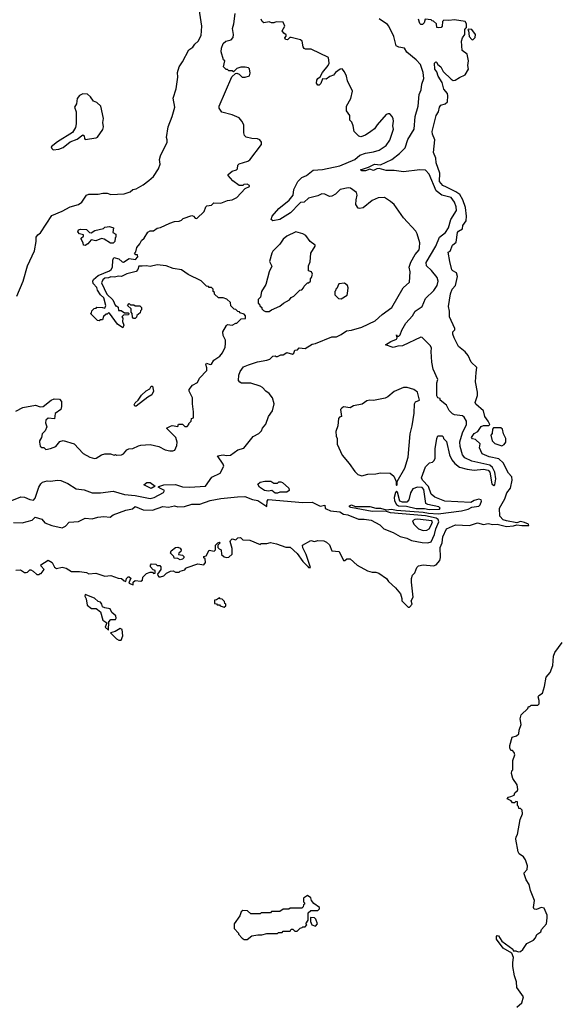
# Model space of a CAD drawing. Extents: x 2348354 to 2479840, y 460476 to 613653.
# Tile 138 of 256: x 2384808 to 2389445, y 554110 to 562611. Entities that reach past the tile are written whole.
import ezdxf

# ---------------------------------------------------------------- set-up
doc = ezdxf.new("R2010")
doc.units = 0

msp = doc.modelspace()

# ---------------------------------------------------------------- linework, layer by layer
at = {"layer": '0CON05XD'}
for points in [[(2384782.5, 560225), (2384838, 560355), (2384874.2, 560485.8), (2384935.7, 560614.3), (2384951.4, 560695), (2384951.1, 560735), (2384964.2, 560755), (2384987.6, 560772.4), (2385085, 560920.8), (2385175, 560957.5), (2385245, 560994.2), (2385315, 561016), (2385344.2, 561035.8), (2385384.3, 561095.7), (2385405, 561106.2), (2385485, 561104), (2385525.5, 561114.5), (2385565, 561114.2), (2385595, 561101.9), (2385711.7, 561108.3), (2385762.5, 561125), (2385786, 561144), (2385815, 561152), (2385875.7, 561184.3), (2385925, 561223.3), (2385965, 561256.2), (2386007.1, 561325), (2386020.8, 561365), (2386017.1, 561405), (2386024.3, 561435), (2386081.2, 561555), (2386083.6, 561573.6), (2386077.5, 561595), (2386090, 561685), (2386126.2, 561775), (2386148, 561855), (2386133.8, 561935), (2386160, 562015), (2386173.8, 562115), (2386172, 562155), (2386185.8, 562205), (2386215, 562246.2), (2386270, 562350), (2386303.3, 562375), (2386320.3, 562399.7), (2386350, 562425), (2386376.2, 562475), (2386383.3, 562555), (2386360, 562705)], [(2385080, 559325), (2385105, 559337.5), (2385152.5, 559335), (2385170, 559315), (2385168.8, 559271.2), (2385162.5, 559245), (2385115, 559210), (2385110, 559165), (2385055, 559170.8), (2385034, 559155), (2385031.7, 559131.7), (2385042.5, 559095), (2385028.3, 559061.7), (2385002.5, 559035), (2384997, 559003), (2384980, 558975), (2384980, 558965), (2384985, 558930), (2384998.3, 558918.3), (2385017, 558917), (2385035, 558900), (2385075, 558907.5), (2385120, 558925), (2385155, 558970), (2385185, 558977.5), (2385278.3, 558948.3), (2385357, 558867), (2385414.1, 558834.1), (2385455, 558823.3), (2385470, 558825), (2385515, 558853.3), (2385545, 558863.3), (2385593, 558863), (2385625, 558852.5), (2385635, 558857.5), (2385645, 558852.5), (2385687, 558853), (2385706.4, 558863.6), (2385733.6, 558896.4), (2385750, 558905), (2385785, 558910), (2385835, 558933.3), (2385855, 558936.7), (2385935, 558942.5), (2386010, 558925), (2386065, 558896.7), (2386105, 558887.5), (2386131.7, 558888.3), (2386147.5, 558895), (2386166.7, 558935), (2386170, 558965), (2386156.7, 559005), (2386077.5, 559085), (2386112.5, 559102.5), (2386125, 559106.7), (2386175, 559100), (2386181.7, 559118.3), (2386215, 559120), (2386235, 559100), (2386255, 559100), (2386270, 559115), (2386270, 559125), (2386290, 559145), (2386291.7, 559168.3), (2386310, 559175), (2386310, 559225), (2386300, 559295), (2386302.5, 559345), (2386272.5, 559405), (2386273, 559417), (2386300, 559455), (2386345, 559477.5), (2386361.2, 559515), (2386425, 559582.5), (2386426.2, 559606.2), (2386417.5, 559635), (2386423.6, 559646.4), (2386453.6, 559633.6), (2386465, 559637.5), (2386485, 559672.5), (2386538, 559705), (2386560, 559735), (2386582.5, 559785), (2386586.7, 559815), (2386586.7, 559845), (2386567.5, 559885), (2386562.5, 559915), (2386595, 559970), (2386605, 559980), (2386645, 559972.5), (2386675, 559990), (2386685, 559990), (2386721.7, 560028.3), (2386758.3, 560031.7), (2386760, 560055), (2386748.3, 560068.3), (2386711.7, 560081.7), (2386708.3, 560088.3), (2386691.7, 560091.7), (2386675, 560110), (2386661.7, 560111.7), (2386631.7, 560141.7), (2386628.3, 560168.3), (2386597, 560197), (2386565, 560210), (2386525, 560210), (2386491.7, 560241.7), (2386490, 560255), (2386480, 560265), (2386480, 560285), (2386465, 560300), (2386445, 560300), (2386438.3, 560308.3), (2386421.7, 560311.7), (2386377, 560357), (2386265, 560410), (2386205, 560451.2), (2386135, 560464), (2386075, 560485.8), (2385995.6, 560495.6), (2385935, 560480), (2385905, 560486), (2385866.1, 560483.9), (2385837, 560483), (2385830, 560455), (2385815, 560437.5), (2385733, 560417), (2385687, 560393), (2385665, 560397.5), (2385625, 560387.5), (2385595, 560392.5), (2385575, 560383.3), (2385545, 560380), (2385526.7, 560365), (2385515, 560340), (2385561.7, 560241.7), (2385613, 560193), (2385635, 560140), (2385645, 560140), (2385658.3, 560128.3), (2385661.7, 560101.7), (2385685, 560100), (2385715, 560080), (2385745, 560080), (2385750, 560075), (2385748.3, 560061.7), (2385705, 560060), (2385690, 560045), (2385700, 560035), (2385697.5, 560005), (2385707.5, 559975), (2385700, 559950), (2385652.9, 559982.9), (2385585, 560077.5), (2385575, 560080), (2385565, 560070), (2385555, 560070), (2385531.7, 560048.3), (2385525, 560020), (2385505, 560020), (2385495, 560012.5), (2385480, 560015), (2385420, 560075), (2385428.3, 560081.7), (2385431.7, 560098.3), (2385451.7, 560118.3), (2385468.3, 560121.7), (2385475, 560130), (2385525, 560127.5), (2385545, 560120), (2385552.5, 560145), (2385535, 560210), (2385506.4, 560236.4), (2385480, 560275), (2385475, 560300), (2385443, 560333), (2385440, 560355), (2385445, 560367.5), (2385485, 560403.3), (2385585, 560442.5), (2385597.5, 560455), (2385610, 560475), (2385612.5, 560535), (2385623, 560557), (2385665, 560547.5), (2385695, 560520), (2385705, 560517.5), (2385755, 560550), (2385808.3, 560541.7), (2385830, 560565), (2385825, 560580), (2385811.7, 560581.7), (2385800, 560595), (2385811.7, 560608.3), (2385820, 560645), (2385847.5, 560675), (2385860, 560705), (2385882.5, 560725), (2385915, 560777.5), (2385935, 560787.5), (2385965, 560787.5), (2385995, 560810), (2386025, 560817.5), (2386104.1, 560855.9), (2386145, 560870), (2386187, 560873), (2386205, 560880), (2386220, 560895), (2386295, 560920), (2386310, 560915), (2386325, 560897.5), (2386340, 560895), (2386402.5, 560955), (2386416.7, 560995), (2386425, 561003.3), (2386465, 561010), (2386485, 561028.8), (2386545, 561026.2), (2386605, 561051.2), (2386645, 561056.2), (2386685, 561076.7), (2386757, 561153), (2386795, 561170), (2386795, 561180), (2386775, 561192.5), (2386745, 561187.5), (2386735, 561180), (2386705, 561180), (2386650.7, 561220.7), (2386610, 561265), (2386610, 561275), (2386645, 561302.5), (2386682.5, 561315), (2386690, 561325), (2386693.8, 561355), (2386704.2, 561365.8), (2386779.5, 561390.5), (2386797.7, 561402.3), (2386897.5, 561535), (2386897.5, 561555), (2386883.6, 561573.6), (2386863.6, 561583.6), (2386814.3, 561584.3), (2386766.4, 561596.4), (2386751.7, 561611.7), (2386744, 561635), (2386743.8, 561705), (2386728.8, 561735), (2386705, 561763.3), (2386645, 561790), (2386555, 561813.8), (2386533, 561847), (2386532.5, 561865), (2386641.7, 562118.3), (2386671.7, 562148.3), (2386685, 562150), (2386705, 562140), (2386730, 562115), (2386755, 562113.8), (2386793, 562127), (2386800.7, 562149.3), (2386795, 562187.5), (2386785, 562196.7), (2386755, 562202.5), (2386718.3, 562201.7), (2386685, 562190), (2386655, 562160), (2386645, 562170), (2386615, 562170), (2386605, 562180), (2386591.7, 562181.7), (2386570, 562205), (2386580, 562255), (2386570, 562265), (2386550, 562335), (2386552.5, 562365), (2386567.5, 562405), (2386590, 562425), (2386635, 562437.5), (2386652, 562458), (2386655.6, 562485), (2386645.8, 562535), (2386659.2, 562575), (2386670, 562665)], [(2387740, 561605), (2387697.5, 561645), (2387690, 561695), (2387677, 561727), (2387660, 561745), (2387660, 561785), (2387632.5, 561825), (2387632.5, 561865), (2387669.5, 561930.5), (2387683.6, 561993.6), (2387640, 562085), (2387632, 562125), (2387615, 562162.5), (2387595, 562186.2), (2387576.7, 562183.3), (2387537.5, 562155), (2387518.3, 562131.7), (2387489.3, 562120.7), (2387455, 562097.5), (2387425, 562100), (2387409.3, 562060.7), (2387395, 562047.5), (2387385, 562047.5), (2387373.6, 562063.6), (2387375, 562090), (2387383.3, 562105), (2387403.3, 562116.7), (2387423.2, 562156.8), (2387473.3, 562215), (2387483.3, 562235), (2387476.7, 562285), (2387327, 562357), (2387277, 562357), (2387265, 562363.3), (2387257, 562377), (2387250, 562425), (2387235, 562436.7), (2387155, 562457.5), (2387143, 562457), (2387121.7, 562438.3), (2387105, 562440), (2387100, 562455), (2387111.7, 562468.3), (2387111.7, 562481.7), (2387090, 562495), (2387077.5, 562515), (2387100, 562555), (2387085, 562590), (2387025, 562592.5), (2387005, 562583.3), (2386985, 562583.3), (2386965, 562592.5), (2386916.4, 562583.6), (2386902.5, 562595), (2386893.8, 562615)], [(2387813.3, 557853.3), (2387855, 557840), (2387885, 557840), (2387911.7, 557831.7), (2387976.4, 557786.4), (2387995, 557760), (2388056.4, 557706.4), (2388097.5, 557655), (2388110, 557615), (2388110, 557595), (2388165, 557540), (2388175, 557540), (2388200, 557565), (2388190, 557595), (2388207.5, 557625), (2388192.5, 557755), (2388193.3, 557785), (2388203.3, 557815), (2388222.5, 557835), (2388239.3, 557880.7), (2388254.1, 557895.9), (2388295, 557904), (2388385, 557896.7), (2388407.5, 557905), (2388437.1, 557942.9), (2388443, 557967), (2388441.5, 558055), (2388460, 558095), (2388463.6, 558145), (2388496.2, 558215), (2388575, 558250), (2388695, 558244), (2388765, 558266.4), (2388815, 558254), (2388855, 558261.1), (2388896.4, 558253.6), (2388935, 558255.6), (2389015, 558235.8), (2389075, 558240), (2389105, 558250.8), (2389146.7, 558243.3), (2389196.4, 558243.6), (2389207.5, 558245), (2389206, 558255), (2389171.2, 558271.2), (2389135, 558279.8), (2389105, 558267.8), (2389013.4, 558283.4), (2388985, 558294.2), (2388956.7, 558325), (2388954.2, 558395), (2389001.1, 558475), (2389018.6, 558525), (2389048.5, 558565), (2389062.2, 558635), (2389059.4, 558665), (2389030.6, 558695), (2388986, 558785), (2388949.1, 558819.1), (2388865, 558836.5), (2388803.5, 558863.5), (2388782.5, 558915), (2388788.3, 558948.3), (2388745.7, 558985.7), (2388721.4, 558991.4), (2388712.9, 559002.9), (2388735, 559039.2), (2388766.7, 559055), (2388795, 559100), (2388815, 559106.7), (2388861.7, 559108.3), (2388870, 559115), (2388856.1, 559146.1), (2388826.7, 559185), (2388816, 559235), (2388750.5, 559290.5), (2388742.5, 559305), (2388763, 559367), (2388763.3, 559395), (2388746.2, 559485), (2388753.8, 559565), (2388758.3, 559608.3), (2388710, 559655), (2388682.3, 559712.3), (2388656, 559745), (2388600.5, 559790.5), (2388561.2, 559865), (2388550, 559895), (2388550, 559915), (2388567, 559933), (2388567.5, 559945), (2388523.3, 560045), (2388522.5, 560095), (2388512, 560135), (2388529.2, 560245), (2388545, 560283.8), (2388574.3, 560315), (2388592, 560395), (2388583.3, 560425), (2388551.7, 560441.7), (2388543, 560453), (2388523.6, 560523.6), (2388510, 560605), (2388527, 560613), (2388546.7, 560665), (2388580, 560690), (2388592.5, 560775), (2388600, 560785), (2388635.7, 560804.3), (2388638.6, 560835), (2388666.9, 560875), (2388670, 560915), (2388659.8, 560989.8), (2388636.7, 561055), (2388611.9, 561101.9), (2388576.3, 561126.3), (2388495.7, 561164.3), (2388465, 561178.6), (2388435.6, 561215), (2388438.8, 561285), (2388406, 561375), (2388403.3, 561415), (2388384.1, 561464.1), (2388394.3, 561575), (2388375, 561623.3), (2388372.7, 561645), (2388406.9, 561785), (2388428, 561815), (2388436.2, 561855), (2388447.7, 561872.3), (2388485, 561886.2), (2388505, 561903.3), (2388508.8, 561955), (2388503.6, 561973.6), (2388472.3, 562012.3), (2388459.5, 562069.5), (2388425, 562122.5), (2388411.7, 562161.7), (2388396.2, 562185), (2388392.5, 562235), (2388403, 562247), (2388410, 562245), (2388420, 562225), (2388447.5, 562205), (2388467.5, 562165), (2388535, 562097.5), (2388555, 562087.5), (2388571.7, 562088.3), (2388607.5, 562112.5), (2388657.5, 562135), (2388686.7, 562185), (2388680, 562215), (2388686, 562255), (2388675, 562312.5), (2388632.5, 562345), (2388626.2, 562425), (2388633.3, 562455), (2388653.3, 562485), (2388653.3, 562526.7), (2388661.7, 562538.3), (2388670, 562545), (2388670, 562575), (2388656.1, 562596.1), (2388565, 562610), (2388515, 562603.8), (2388473, 562607), (2388462.5, 562595), (2388460, 562555), (2388450, 562545), (2388425, 562540), (2388412.5, 562545), (2388410, 562575), (2388385, 562600), (2388371.7, 562601.7), (2388365, 562610), (2388313, 562617), (2388302.5, 562585), (2388289.3, 562570.7), (2388275, 562570), (2388265, 562577.5), (2388253.8, 562615)], [(2388161.7, 561578.3), (2388216.2, 561665), (2388226, 561775), (2388251.2, 561865), (2388258.8, 561965), (2388276, 562005), (2388283.1, 562055), (2388299.5, 562105), (2388293.3, 562155), (2388270, 562225), (2388235, 562266), (2388152.3, 562332.3), (2388132.5, 562365), (2388085, 562373.3), (2388062.5, 562385), (2388042, 562465), (2387999.2, 562555), (2387985, 562570), (2387915, 562620)], [(2388725, 562437.5), (2388743.6, 562456.4), (2388747.5, 562485), (2388715, 562527.5), (2388685, 562530), (2388680, 562525), (2388687.5, 562517.5), (2388693.3, 562465), (2388715, 562440), (2388725, 562437.5)], [(2385098.3, 561488.3), (2385145, 561493.3), (2385185, 561507.5), (2385243, 561557), (2385305, 561580), (2385353.6, 561616.4), (2385365, 561610), (2385366.7, 561585), (2385375, 561576.7), (2385469.5, 561590.5), (2385481.7, 561598.3), (2385527.7, 561662.3), (2385532, 561685), (2385525.8, 561725), (2385532.3, 561757.7), (2385508.5, 561865), (2385475, 561896.7), (2385445, 561906.7), (2385420, 561945), (2385395, 561967.5), (2385355, 561972.5), (2385325, 561957.5), (2385305, 561930), (2385298.8, 561885), (2385281.2, 561855), (2385296, 561815), (2385297.3, 561712.7), (2385289.5, 561680.5), (2385263.6, 561636.4), (2385133.9, 561556.1), (2385080, 561515), (2385085, 561500), (2385098.3, 561488.3)], [(2384725, 558454.2), (2384817, 558493), (2384849.5, 558489.5), (2384895, 558468), (2384926.1, 558463.9), (2384940.7, 558479.3), (2384974, 558575), (2384992, 558605), (2385005, 558617.5), (2385045, 558630), (2385075, 558628), (2385135, 558636.7), (2385165, 558632.5), (2385225, 558605.8), (2385295, 558560), (2385365, 558551.2), (2385435, 558527.1), (2385505.6, 558525.6), (2385615, 558540), (2385715, 558511.5), (2385805, 558504.5), (2385935, 558478.2), (2385971.2, 558485), (2386052, 558528), (2386060.8, 558545), (2386030.7, 558560.7), (2386006, 558575), (2386009.2, 558580.8), (2386055, 558595.3), (2386155, 558596.8), (2386215, 558579.2), (2386275, 558574.8), (2386415, 558583.1), (2386468.8, 558661.2), (2386541.2, 558695), (2386571.2, 558755), (2386565.7, 558775), (2386517.5, 558845), (2386565, 558854), (2386595, 558848), (2386630, 558850), (2386693.9, 558896.1), (2386745, 558912.5), (2386825, 559012.5), (2386875, 559037.5), (2386898.3, 559061.7), (2386907.5, 559085), (2386935, 559120), (2386956.7, 559185), (2386993.3, 559235), (2387006.7, 559295), (2386993.8, 559345), (2386965, 559382.5), (2386935, 559403.3), (2386906.2, 559435), (2386885, 559445.8), (2386805, 559472.9), (2386725, 559474), (2386710.8, 559480.8), (2386697.5, 559495), (2386703, 559543), (2386713.3, 559575), (2386742.5, 559615), (2386785, 559632.5), (2386863.6, 559656.4), (2386945, 559671.2), (2386968.3, 559681.7), (2386995, 559707.5), (2387015, 559710), (2387023, 559703), (2387035, 559703.3), (2387065, 559716.7), (2387085, 559717.5), (2387115, 559737.5), (2387166.4, 559723.6), (2387177, 559733), (2387185, 559757.5), (2387208.3, 559761.7), (2387223, 559777), (2387275, 559772.5), (2387335, 559810), (2387365, 559816.2), (2387505, 559872), (2387545.8, 559874.2), (2387587, 559893), (2387632.5, 559925), (2387675, 559930), (2387765, 559957.5), (2387878.8, 560011.2), (2387940, 560065), (2388023.3, 560125), (2388122, 560295), (2388176.1, 560343.9), (2388183.3, 560435), (2388172.5, 560475), (2388187.5, 560517.5), (2388225.9, 560584.1), (2388258.8, 560625), (2388263.8, 560645), (2388265.9, 560685.9), (2388241.7, 560761.7), (2388230, 560785), (2388125, 560900), (2388042.5, 561015), (2388013, 561043), (2387960, 561075), (2387905, 561073.3), (2387855, 561050), (2387775, 560987.5), (2387745, 560980), (2387733, 560983), (2387713.8, 561015), (2387714.2, 561055.8), (2387723.8, 561095), (2387719.5, 561119.5), (2387667, 561157), (2387645, 561160), (2387577.5, 561145), (2387535.8, 561104.2), (2387505, 561088), (2387485, 561086.2), (2387445, 561106), (2387418.3, 561108.3), (2387385, 561092), (2387305, 561070), (2387267.5, 561035), (2387235, 561032.5), (2387225, 561025.8), (2387147, 560943), (2387055, 560886), (2386995, 560873.3), (2386982.5, 560885), (2386990, 560915), (2387048.6, 560981.4), (2387136.6, 561053.4), (2387171.2, 561095), (2387177.5, 561145), (2387212.5, 561215), (2387245, 561247.5), (2387286.2, 561265), (2387345, 561313.3), (2387425, 561316.9), (2387575, 561349.5), (2387705, 561403.3), (2387748.3, 561441.7), (2387795, 561459.4), (2387865, 561470.6), (2387915, 561485.7), (2387974, 561525), (2388007.6, 561572.4), (2388038, 561665), (2388032.5, 561695), (2388039.2, 561735), (2388036.1, 561756.1), (2388027.5, 561775), (2388005, 561797.5), (2387990.7, 561799.3), (2387975, 561792.5), (2387896.1, 561703.9), (2387875, 561670), (2387842.5, 561645), (2387795, 561613.3), (2387755, 561600), (2387740, 561605)], [(2384755, 558270), (2384828.3, 558268.3), (2384915, 558291.2), (2384943, 558317), (2384998.3, 558298.3), (2385025.8, 558265.8), (2385085, 558244.2), (2385175, 558224), (2385205, 558238.8), (2385235, 558273.3), (2385315, 558278.8), (2385375, 558306.2), (2385435, 558301.2), (2385483.9, 558316.1), (2385535, 558321.2), (2385590, 558315), (2385615, 558337.5), (2385725, 558376.2), (2385782, 558388), (2385805, 558406.7), (2385875, 558380.6), (2385955, 558375.6), (2386045, 558408), (2386095, 558402), (2386145, 558413.3), (2386175, 558404.2), (2386232.6, 558407.4), (2386295, 558427.5), (2386365, 558426.9), (2386455, 558458.6), (2386545, 558478.6), (2386690.2, 558490.2), (2386754.5, 558494.5), (2386818.8, 558468.8), (2386865, 558460.8), (2386945, 558407.5), (2386945.7, 558455), (2386955, 558468.1), (2387255, 558442.5), (2387335, 558446), (2387405, 558410), (2387445, 558420), (2387448.8, 558395), (2387455, 558388.8), (2387495, 558371.1), (2387573.3, 558363.3), (2387605, 558340.8), (2387642.5, 558335), (2387735, 558297.5), (2387785, 558300), (2387845, 558291.2), (2387920.5, 558250.5), (2387955, 558216.2), (2388035, 558184), (2388095, 558149.2), (2388154.4, 558134.4), (2388195, 558115.7), (2388285, 558097.8), (2388334.4, 558094.4), (2388365, 558102.5), (2388393.3, 558166.7), (2388404.2, 558215), (2388428.8, 558275), (2388424.7, 558295), (2388408.1, 558308.1), (2388315, 558326.8), (2388012.6, 558352.6), (2387968.3, 558368.3), (2387855, 558365.7), (2387669.7, 558399.7), (2387656.7, 558405), (2387656.7, 558415), (2387675, 558422.5), (2387707, 558407), (2387835, 558408.2), (2387885, 558394.2), (2387925, 558394.4), (2387975, 558379.4), (2388020, 558385), (2388065.2, 558375.2), (2388295, 558360.6), (2388340.6, 558350.6), (2388425, 558345.2), (2388625, 558371.2), (2388684.4, 558385.6), (2388715, 558402.5), (2388775, 558409.6), (2388787.7, 558422.3), (2388798.8, 558455), (2388796.7, 558465), (2388775, 558470), (2388735, 558460.9), (2388705, 558444), (2388482.5, 558455), (2388395, 558489.2), (2388365, 558514.2), (2388340, 558580), (2388287.5, 558635), (2388280, 558655), (2388315, 558750), (2388350, 558785), (2388375, 558790), (2388390, 558805), (2388397.5, 558825), (2388397.5, 558905), (2388412.5, 558995), (2388421.7, 559018.3), (2388458.3, 559018.3), (2388468.3, 559008.3), (2388470, 558995), (2388495, 558970), (2388523.1, 558853.1), (2388541.8, 558811.8), (2388569.5, 558779.5), (2388608, 558748), (2388675, 558731.2), (2388735, 558720.9), (2388815, 558729.1), (2388855, 558721.9), (2388869.5, 558705), (2388889.2, 558605), (2388905, 558588.8), (2388913.9, 558596.1), (2388923, 558647), (2388913.1, 558705), (2388894.4, 558745), (2388870, 558765), (2388715, 558799.2), (2388655, 558827.1), (2388633.3, 558855), (2388612.9, 558925), (2388612.3, 558967.7), (2388635.3, 559044.7), (2388667.8, 559115), (2388667.5, 559145), (2388648.5, 559178.5), (2388635, 559190), (2388565, 559199.4), (2388547.3, 559207.3), (2388517.9, 559237.9), (2388495, 559282), (2388440, 559325), (2388440, 559340), (2388420, 559345), (2388412.5, 559365), (2388413.3, 559475), (2388420, 559505), (2388380, 559595), (2388369.2, 559655), (2388364.1, 559745.9), (2388366.2, 559775), (2388356.7, 559795), (2388285, 559867.5), (2388275, 559870), (2388115, 559794.3), (2388075, 559791.4), (2388035, 559780), (2387970, 559805), (2388015, 559833.3), (2388065, 559852.5), (2388070, 559865), (2388065, 559890), (2388070, 559880), (2388085, 559880), (2388095, 559890), (2388109.3, 559930.7), (2388145, 559992.5), (2388203.3, 560055), (2388226.1, 560093.9), (2388286.2, 560135), (2388316, 560205), (2388386.4, 560273.6), (2388416, 560315), (2388422.7, 560352.7), (2388414.3, 560385), (2388365.8, 560445.8), (2388322.5, 560485), (2388321.1, 560515), (2388402.7, 560655), (2388436.2, 560733.8), (2388486.6, 560773.4), (2388513.8, 560815), (2388534.7, 560885.3), (2388581.1, 560965), (2388578.2, 560995), (2388564.5, 561035), (2388535.7, 561075), (2388455, 561095.4), (2388406.5, 561135), (2388345, 561278), (2388315, 561310.8), (2388264.4, 561314.4), (2388125, 561297.5), (2388045, 561310), (2387975, 561309.1), (2387915, 561327.5), (2387895, 561324.4), (2387865, 561309.2), (2387835, 561320), (2387795, 561306.7), (2387765, 561307.5), (2387753.3, 561315), (2387822.5, 561337.5), (2387875, 561363.1), (2387925, 561357.1), (2388025, 561404.2), (2388091.2, 561455), (2388138.8, 561505), (2388161.7, 561578.3)], [(2385375, 560662.5), (2385360, 560665), (2385357.5, 560685), (2385340, 560715), (2385340, 560725), (2385358.3, 560741.7), (2385360, 560755), (2385323.6, 560763.6), (2385310.7, 560780.7), (2385315, 560797.5), (2385335, 560803.3), (2385385, 560800), (2385410, 560775), (2385425, 560772.5), (2385458.3, 560791.7), (2385531.7, 560808.3), (2385545, 560820), (2385585, 560826.7), (2385620, 560815), (2385612.5, 560775), (2385638.3, 560758.3), (2385640, 560735), (2385633, 560727), (2385630, 560695), (2385617, 560683), (2385593, 560683), (2385537, 560717), (2385515, 560722.5), (2385465, 560703.3), (2385425, 560710), (2385397.5, 560675), (2385375, 560662.5)], [(2386965, 560092.5), (2386983, 560107), (2387055, 560137.5), (2387086.4, 560163.6), (2387138.3, 560191.7), (2387155, 560212.5), (2387177.5, 560225), (2387230, 560275), (2387245, 560280), (2387260, 560295), (2387265, 560310), (2387295, 560340), (2387305, 560340), (2387320, 560355), (2387320, 560375), (2387330, 560385), (2387337.5, 560415), (2387330, 560435), (2387303, 560443), (2387303.3, 560485), (2387319.3, 560520.7), (2387323.3, 560595), (2387362.5, 560655), (2387362.5, 560665), (2387317, 560697), (2387279.3, 560749.3), (2387255, 560763.3), (2387195, 560778.8), (2387115, 560741.2), (2387085, 560716.2), (2387055, 560673.3), (2386995.9, 560614.1), (2386986.2, 560595), (2386966.2, 560525), (2386986.4, 560483.6), (2386963.3, 560435), (2386933.6, 560326.4), (2386897.5, 560265), (2386890, 560215), (2386870, 560195), (2386870, 560165), (2386880, 560155), (2386881.7, 560141.7), (2386900, 560125), (2386900, 560115), (2386915, 560100), (2386933, 560093), (2386965, 560092.5)], [(2387585, 560202.5), (2387636.4, 560233.6), (2387641.7, 560248.3), (2387647, 560297), (2387640, 560315), (2387615, 560337.5), (2387565, 560330), (2387548.3, 560291.7), (2387540, 560285), (2387538.3, 560271.7), (2387530, 560265), (2387530, 560235), (2387563, 560203), (2387585, 560202.5)], [(2385805, 560030), (2385791.7, 560031.7), (2385781.7, 560041.7), (2385780, 560075), (2385770, 560085), (2385770, 560115), (2385740, 560145), (2385755, 560160), (2385765, 560150), (2385795, 560150), (2385805, 560140), (2385845, 560140), (2385860, 560125), (2385860, 560105), (2385851.7, 560098.3), (2385848.3, 560081.7), (2385821.7, 560058.3), (2385818.3, 560041.7), (2385805, 560030)], [(2385815, 559274.2), (2385802.5, 559275), (2385796.2, 559285), (2385805, 559303.3), (2385833, 559327), (2385862, 559368), (2385902, 559408), (2385932.5, 559425), (2385945, 559447.5), (2385955, 559447.5), (2385963.3, 559405), (2385948.6, 559371.4), (2385915, 559353.3), (2385815, 559274.2)], [(2388065, 558590), (2388070, 558595), (2388070, 558625), (2388135, 558739.2), (2388164.5, 558835.5), (2388180.9, 559035), (2388199.2, 559105), (2388216.8, 559213.2), (2388218.5, 559295), (2388228.5, 559311.5), (2388263.8, 559325), (2388246.1, 559396.1), (2388215, 559417.5), (2388156.4, 559436.4), (2388123.6, 559436.4), (2388045, 559402.5), (2387990, 559355), (2387965, 559342.5), (2387865, 559322.5), (2387835, 559327.5), (2387808.3, 559321.7), (2387767, 559293), (2387693, 559277), (2387665, 559260), (2387605, 559270), (2387591.7, 559258.3), (2387580, 559245), (2387590, 559185), (2387571.7, 559178.3), (2387563, 559167), (2387557.5, 559105), (2387540, 559055), (2387542.5, 559015), (2387550, 558995), (2387550, 558945), (2387595, 558850), (2387655, 558780), (2387705, 558710), (2387730, 558685), (2387765, 558672.5), (2387815, 558687.5), (2387885, 558690), (2387925, 558700), (2388010, 558695), (2388040.7, 558670.7), (2388060, 558625), (2388060, 558595), (2388065, 558590)], [(2384775, 559230), (2384836.1, 559263.9), (2384945, 559283.3), (2384985, 559270), (2385009.7, 559270.3), (2385080, 559325)], [(2388975, 558932.5), (2388995, 558942.5), (2389007.5, 558965), (2389007.5, 558995), (2388987.5, 559035), (2388980, 559075), (2388965, 559086.2), (2388903, 559087), (2388892.5, 559075), (2388891.7, 559038.3), (2388880, 559025), (2388890, 558975), (2388913, 558953), (2388975, 558932.5)], [(2385945, 558564.4), (2385880, 558595), (2385908, 558615), (2385935.8, 558615.8), (2385980, 558585), (2385945, 558564.4)], [(2387035, 558522.5), (2387015, 558522.5), (2386986.4, 558546.4), (2386959.2, 558540.8), (2386923.8, 558545), (2386880, 558575), (2386865, 558600), (2386885, 558617.5), (2386927, 558627), (2386977.5, 558627.5), (2387005, 558610), (2387035, 558610), (2387048.3, 558621.7), (2387065, 558622.5), (2387080, 558615), (2387132.5, 558565), (2387137.5, 558545), (2387115, 558532.5), (2387055, 558531.2), (2387035, 558522.5)], [(2388345, 558380.9), (2388435, 558384.7), (2388441.4, 558395), (2388431.2, 558405), (2388334.7, 558424.7), (2388316.9, 558435), (2388301.4, 558555), (2388285, 558571.1), (2388245, 558575.6), (2388205, 558561.8), (2388185, 558527.1), (2388172, 558465), (2388153.1, 558446.9), (2388115, 558446.5), (2388093.3, 558453.3), (2388071.7, 558531.7), (2388065, 558540), (2388055, 558530), (2388044.3, 558485), (2388045.7, 558455.7), (2388063.8, 558425), (2388080, 558415), (2388150.7, 558410.7), (2388235, 558391), (2388305, 558392), (2388345, 558380.9)], [(2388295, 558200), (2388325, 558204.3), (2388345, 558216), (2388365, 558245.8), (2388375.3, 558275), (2388368.5, 558285), (2388245, 558297.4), (2388221.2, 558295), (2388202, 558285), (2388214.6, 558254.6), (2388255, 558214.2), (2388295, 558200)], [(2384775, 557857.5), (2384815, 557860), (2384848.3, 557838.3), (2384865, 557837.5), (2384875, 557840), (2384895, 557860), (2384905, 557860), (2384925, 557850), (2384955, 557820), (2384975, 557820), (2384985, 557830), (2384995, 557830), (2385020, 557865), (2384993.6, 557893.6), (2384990, 557905), (2385055, 557943.3), (2385087.5, 557925), (2385110, 557885), (2385125, 557872.5), (2385175, 557883.8), (2385210, 557875), (2385257, 557847), (2385325, 557846.7), (2385385, 557837.5), (2385405, 557827.5), (2385465, 557833.3), (2385545, 557807.5), (2385595, 557812.5), (2385658.3, 557788.3), (2385687, 557787), (2385710, 557765), (2385725, 557760), (2385730, 557785), (2385745, 557800), (2385755, 557800), (2385770, 557785), (2385761.7, 557778.3), (2385750, 557745), (2385787.5, 557732.5), (2385790, 557755), (2385805, 557770), (2385855, 557762.5), (2385868.3, 557771.7), (2385871.7, 557798.3), (2385905, 557830), (2385935, 557840), (2385955, 557840), (2385965, 557830), (2385978.3, 557831.7), (2385980, 557855), (2385961.7, 557861.7), (2385938.3, 557888.3), (2385938.3, 557901.7), (2385948.3, 557911.7), (2385985, 557910), (2385995, 557900), (2386018.3, 557898.3), (2386028.3, 557888.3), (2386027, 557863), (2386000, 557825), (2386001.7, 557811.7), (2386011.7, 557801.7), (2386025, 557800), (2386055, 557810), (2386077, 557833), (2386110.7, 557849.3), (2386135, 557852.5), (2386155, 557840), (2386185, 557840), (2386195, 557850), (2386235, 557860), (2386243.6, 557876.4), (2386255, 557882.5), (2386346.7, 557913.3), (2386400, 557905), (2386412.5, 557925), (2386410, 557955), (2386400, 557965), (2386400, 557975), (2386418.3, 557981.7), (2386445, 558030), (2386488.3, 558021.7), (2386500, 558035), (2386500, 558075), (2386520, 558095), (2386535, 558100), (2386540, 558095), (2386520, 558075), (2386520, 558055), (2386531.7, 558041.7), (2386550, 558035), (2386552.5, 557995), (2386575, 557973.3), (2386595, 557966.7), (2386615, 557970), (2386643, 557997), (2386643.8, 558045), (2386627.5, 558105), (2386630, 558115), (2386645, 558130), (2386675, 558120), (2386691.7, 558138.3), (2386715, 558140), (2386735, 558120), (2386797, 558117), (2386885, 558080), (2386895, 558090), (2386945, 558090), (2386975, 558097.5), (2387027, 558087), (2387108.3, 558058.3), (2387145, 558057.5), (2387205, 558001.2), (2387254.2, 557934.2), (2387295, 557892.5), (2387305, 557882.5), (2387320, 557880), (2387282.5, 557995), (2387255, 558050), (2387252.5, 558075), (2387325, 558113.3), (2387355, 558106.7), (2387385, 558113.3), (2387435, 558111.2), (2387460.5, 558100.5), (2387486, 558076), (2387503.9, 558023.9), (2387569.5, 558019.5), (2387605, 557942.5), (2387617, 557943), (2387635, 557957.5), (2387665, 557957.5), (2387725, 557902.5), (2387813.3, 557853.3)], [(2386195, 557947.5), (2386175, 557960), (2386141.7, 557961.7), (2386140, 557975), (2386110, 558005), (2386117.5, 558025), (2386155, 558053.8), (2386175, 558056.7), (2386195, 558047.5), (2386202.5, 558035), (2386201.7, 558018.3), (2386183.6, 558006.4), (2386180, 557995), (2386215, 557987.5), (2386226.4, 557976.4), (2386227.5, 557965), (2386215, 557952.5), (2386195, 557947.5)], [(2385575, 557340), (2385578.3, 557411.7), (2385595, 557432.5), (2385636.4, 557433.6), (2385642.5, 557445), (2385637.5, 557465), (2385603.6, 557493.6), (2385590, 557525), (2385545, 557532.5), (2385523, 557543), (2385517.5, 557565), (2385505, 557582.5), (2385485, 557587.5), (2385455, 557617.5), (2385375, 557647.5), (2385370, 557635), (2385381.7, 557611.7), (2385392.5, 557555), (2385428.3, 557528.3), (2385468.3, 557528.3), (2385505, 557497.5), (2385526.4, 557426.4), (2385560, 557405), (2385547.5, 557365), (2385575, 557340)], [(2386575, 557540), (2386588.3, 557551.7), (2386590, 557565), (2386581.7, 557571.7), (2386578.3, 557588.3), (2386558.3, 557608.3), (2386541.7, 557611.7), (2386535, 557620), (2386508.3, 557601.7), (2386491.7, 557598.3), (2386491.7, 557571.7), (2386508.3, 557568.3), (2386515, 557560), (2386535, 557560), (2386541.7, 557551.7), (2386575, 557540)], [(2385685, 557253.3), (2385699.5, 557290.5), (2385695, 557347.5), (2385675, 557353.3), (2385631.7, 557328.3), (2385592.5, 557317.5), (2385643.3, 557265), (2385665, 557254), (2385685, 557253.3)], [(2389103.9, 554086.1), (2389148.3, 554121.7), (2389162.5, 554175), (2389103.8, 554255), (2389101.4, 554305), (2389082.5, 554355), (2389070, 554435), (2389068.3, 554471.7), (2389076.2, 554515), (2389061.7, 554551.7), (2388986.2, 554595), (2388928.3, 554671.7), (2388927.5, 554695), (2388935, 554702.5), (2388945, 554700), (2388974, 554654), (2389070, 554585), (2389071.7, 554571.7), (2389095, 554572.5), (2389115, 554563.3), (2389135, 554566.7), (2389155, 554582.5), (2389190, 554635), (2389247.7, 554662.3), (2389266.1, 554683.9), (2389277, 554713), (2389310, 554735), (2389317.5, 554755), (2389360, 554805), (2389366.7, 554855), (2389365, 554880), (2389338.8, 554938.8), (2389313.9, 554946.1), (2389275, 554927.5), (2389255, 554932.5), (2389247.5, 554945), (2389256.4, 555006.4), (2389221.2, 555091.2), (2389210, 555145), (2389185.7, 555185), (2389166.7, 555235), (2389167.5, 555245), (2389193.3, 555275), (2389196.7, 555305), (2389178.3, 555358.3), (2389161.7, 555381.7), (2389125, 555410), (2389115, 555427.5), (2389094, 555535), (2389096.7, 555555), (2389110, 555575), (2389134, 555705), (2389152.5, 555755), (2389150, 555785), (2389135, 555800), (2389121.7, 555801.7), (2389118.3, 555818.3), (2389110, 555825), (2389108.3, 555858.3), (2389095, 555860), (2389085, 555850), (2389065, 555850), (2389055, 555867.5), (2389020, 555885), (2389032.3, 555897.7), (2389053, 555903), (2389080, 555915), (2389087.5, 555935), (2389110, 555955), (2389112.5, 555965), (2389107.5, 556005), (2389068.8, 556058.8), (2389057.5, 556102.5), (2389060, 556125), (2389070, 556135), (2389070, 556215), (2389087.5, 556265), (2389080, 556285), (2389065, 556300), (2389051.7, 556301.7), (2389042.5, 556325), (2389042.5, 556345), (2389063, 556417), (2389101.7, 556428.3), (2389120, 556445), (2389123, 556477), (2389140, 556525), (2389132.5, 556575), (2389141.7, 556608.3), (2389200, 556665), (2389205, 556680), (2389215, 556680), (2389228.3, 556691.7), (2389285, 556693.3), (2389297.5, 556705), (2389297, 556733), (2389287.5, 556765), (2389292.5, 556775), (2389325, 556797.5), (2389344, 556855), (2389356.7, 556935), (2389392.5, 556975), (2389414.1, 557035.9), (2389420, 557115), (2389432, 557148), (2389495.6, 557235)], [(2386748.3, 554668.3), (2386775, 554670), (2386815, 554700), (2386865, 554710), (2386901.7, 554708.3), (2386945, 554720), (2387035, 554720), (2387045, 554730), (2387075, 554730), (2387085, 554740), (2387145, 554740), (2387155, 554760), (2387168.3, 554758.3), (2387185, 554740), (2387205, 554740), (2387231.7, 554768.3), (2387248.3, 554771.7), (2387255, 554780), (2387275, 554780), (2387290, 554795), (2387280, 554805), (2387300, 554835), (2387301.7, 554898.3), (2387325, 554920), (2387385, 554920), (2387400, 554935), (2387397.5, 554945), (2387350.7, 554980.7), (2387330, 555005), (2387325, 555030), (2387295, 555050), (2387260, 555025), (2387260, 554995), (2387270, 554985), (2387270, 554975), (2387261.7, 554968.3), (2387258.3, 554951.7), (2387245, 554940), (2387145, 554940), (2387135, 554930), (2387085, 554930), (2387055, 554910), (2386985, 554910), (2386975, 554900), (2386895, 554900), (2386885, 554890), (2386805, 554890), (2386777, 554917), (2386735, 554920), (2386721.7, 554908.3), (2386710, 554875), (2386660, 554805), (2386660, 554765), (2386700, 554725), (2386700, 554715), (2386730.7, 554680.7), (2386748.3, 554668.3)], [(2387365, 554783.3), (2387380, 554805), (2387367.5, 554845), (2387355, 554857.5), (2387321.7, 554858.3), (2387320, 554825), (2387332.5, 554795), (2387365, 554783.3)]]:
    msp.add_lwpolyline(points, dxfattribs=at)

doc.saveas('drawing.dxf')
